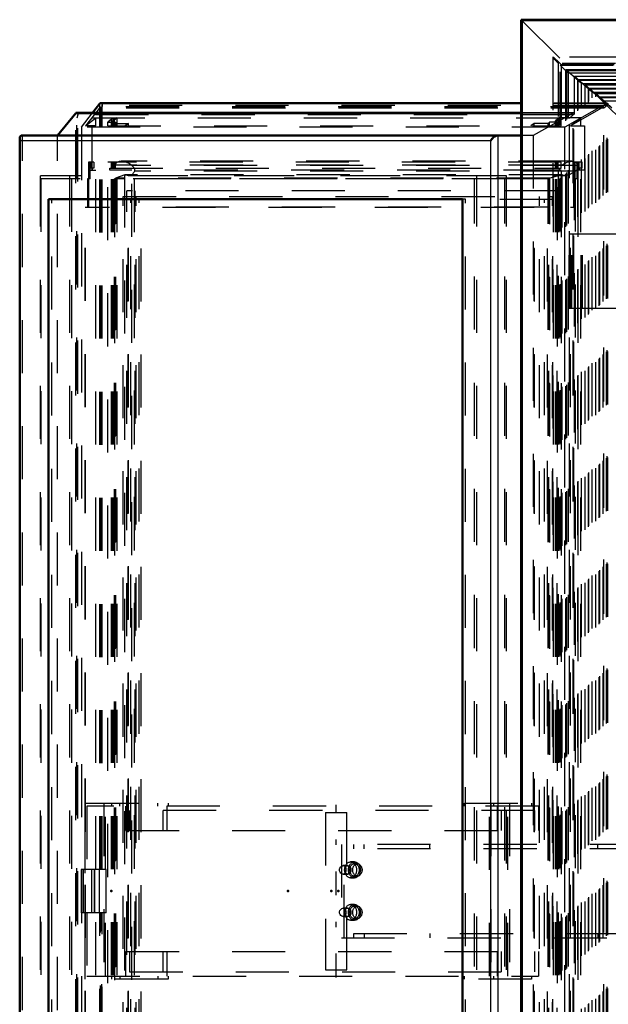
# Model space of a CAD drawing. Header units: millimetres. Extents: x 0 to 428, y 0 to 298.
# Tile 8 of 42: x 107 to 118, y 106 to 124. Entities that reach past the tile are written whole.
import ezdxf

# ---------------------------------------------------------------- set-up
doc = ezdxf.new("R2010")
doc.units = ezdxf.units.MM
doc.linetypes.add('Center', pattern=[1.5, 0.45, -0.5, 0.05, -0.5])
doc.linetypes.add('Dashed', pattern=[2, 1, -1])
for name, color, linetype, lineweight in [('am_0', 7, 'Continuous', 50), ('am_12', 3, 'Continuous', 25), ('am_3', 6, 'Dashed', 25), ('am_6', 2, 'Continuous', 35), ('am_7', 7, 'Center', 25), ('am_9', 7, 'Continuous', 50)]:
    doc.layers.add(name, color=color, linetype=linetype, lineweight=lineweight)

# ---------------------------------------------------------------- blocks, each defined once
blk = doc.blocks.new('2_FGS3001001502511U_0_in_FDFneo100150C2325N1N4N_300Op0__1203')
at = {"layer": 'am_3'}
for p, q in [((108.117, 109.683), (109.679, 109.683)), ((108.117, 106.363), (108.117, 109.683)), ((108.467, 109.683), (108.467, 106.363)), ((108.612, 109.683), (108.612, 109.623)), ((108.768, 109.623), (108.768, 109.683)), ((109.485, 109.623), (109.485, 109.683)), ((109.679, 109.683), (109.679, 109.623)), ((115.263, 109.683), (116.524, 109.683)), ((115.263, 109.623), (115.263, 109.683)), ((115.758, 109.683), (115.758, 106.363)), ((115.807, 109.683), (115.807, 109.623)), ((116.108, 109.683), (116.108, 106.363)), ((116.33, 109.623), (116.33, 109.683)), ((116.524, 109.683), (116.524, 109.623)), ((108.146, 109.623), (108.146, 106.423)), ((116.653, 109.623), (108.146, 109.623)), ((108.496, 106.423), (108.496, 109.623)), ((108.883, 109.163), (108.883, 109.623)), ((108.953, 109.543), (108.953, 109.163)), ((116.583, 109.543), (108.953, 109.543)), ((109.583, 109.163), (109.583, 109.543)), ((109.653, 109.623), (109.653, 109.163)), ((115.729, 106.423), (115.729, 109.623)), ((115.884, 109.163), (115.884, 109.623)), ((115.954, 109.543), (115.954, 109.163)), ((116.078, 106.423), (116.078, 109.623)), ((116.583, 109.163), (116.583, 109.543)), ((116.653, 109.623), (116.653, 109.163)), ((108.883, 109.163), (116.653, 109.163)), ((108.883, 106.883), (116.653, 106.883)), ((108.883, 106.423), (108.883, 106.883)), ((108.953, 106.883), (108.953, 106.503)), ((109.583, 106.503), (109.583, 106.883)), ((109.653, 106.883), (109.653, 106.423)), ((115.884, 106.423), (115.884, 106.883)), ((115.954, 106.883), (115.954, 106.503)), ((116.583, 106.503), (116.583, 106.883)), ((116.653, 106.883), (116.653, 106.423)), ((108.953, 106.503), (116.583, 106.503)), ((109.679, 106.363), (108.117, 106.363)), ((108.146, 106.423), (116.653, 106.423)), ((108.612, 106.423), (108.612, 106.363)), ((108.768, 106.423), (108.768, 106.363)), ((109.485, 106.423), (109.485, 106.363)), ((109.679, 106.423), (109.679, 106.363)), ((115.263, 106.363), (115.263, 106.423)), ((116.524, 106.363), (115.263, 106.363)), ((115.807, 106.423), (115.807, 106.363)), ((116.33, 106.363), (116.33, 106.423)), ((116.524, 106.423), (116.524, 106.363))]:
    blk.add_line(p, q, dxfattribs=at)
at = {"layer": 'am_6'}
for tag, p, flags in [('NB', (121.653, 109.683), 8), ('NN', (121.653, 109.183), 8), ('NT', (121.653, 108.683), 8), ('NBSYN', (121.653, 108.183), 8), ('LINA', (121.653, 107.683), 8), ('CATALOG', (121.653, 107.183), 8), ('IDNR', (121.653, 106.683), 8), ('PN', (121.653, 106.183), 8), ('LODLEVEL', (121.653, 105.683), 8), ('L', (121.653, 105.183), 8), ('W', (121.653, 104.683), 8), ('DP', (121.653, 104.183), 8), ('OP', (121.653, 103.683), 8), ('PPATH', (121.653, 103.183), 8), ('ExcludeFromBOM', (121.653, 102.183), 8), ('PSOL_0', (121.653, 101.683), 9), ('PSOL_1', (121.653, 101.183), 9), ('PSOL_2', (121.653, 100.683), 9)]:
    blk.add_attdef(tag, p, '', height=0.5, dxfattribs=dict(at, flags=flags))
blk = doc.blocks.new('3_Flat_Glass_Skylight_300100150_6_0_in_FDFneo100150C2325N1N4N_300Op0__1203')
at = {"layer": 'am_3'}
for p, q in [((117.28, 121.775), (108.794, 121.775)), ((116.993, 121.608), (108.615, 121.608)), ((108.615, 94.438), (108.615, 121.608)), ((108.675, 94.345), (108.675, 121.701)), ((117.089, 121.701), (108.675, 121.701)), ((108.72, 94.438), (108.72, 121.608)), ((108.996, 121.693), (108.993, 121.695)), ((109.044, 121.695), (108.993, 121.695)), ((108.996, 94.353), (108.996, 121.693)), ((109.045, 121.693), (109.044, 121.695)), ((117.353, 121.693), (109.045, 121.693)), ((109.045, 94.455), (109.045, 121.591)), ((117.353, 121.591), (109.045, 121.591)), ((109.047, 94.441), (109.047, 121.604)), ((116.939, 94.438), (116.939, 121.608)), ((117.044, 94.438), (117.044, 121.608)), ((117.089, 94.345), (117.089, 121.701)), ((117.402, 121.695), (117.35, 121.695)), ((117.35, 121.695), (117.353, 121.693)), ((117.353, 94.455), (117.353, 121.591)), ((117.402, 121.693), (117.402, 121.695)), ((117.402, 94.353), (117.402, 121.693)), ((117.404, 94.366), (117.404, 121.679)), ((108.862, 121.518), (108.689, 121.455)), ((108.689, 94.59), (108.689, 121.455)), ((116.865, 121.455), (108.689, 121.455)), ((108.862, 94.528), (108.862, 121.518)), ((117.098, 121.518), (108.862, 121.518)), ((108.923, 121.509), (117.151, 121.509)), ((117.098, 121.518), (116.865, 121.455)), ((116.865, 94.59), (116.865, 121.455)), ((117.098, 94.528), (117.098, 121.518))]:
    blk.add_line(p, q, dxfattribs=at)
for points in [[(108.794, 121.775), (108.775, 121.774), (108.758, 121.771), (108.742, 121.766), (108.727, 121.76), (108.713, 121.751), (108.701, 121.741), (108.691, 121.73), (108.682, 121.716), (108.675, 121.702), (108.675, 121.701)], [(108.993, 121.695), (108.972, 121.71), (108.951, 121.724), (108.929, 121.737), (108.907, 121.747), (108.885, 121.756), (108.864, 121.764), (108.843, 121.769), (108.822, 121.773), (108.802, 121.775), (108.794, 121.775)], [(117.089, 121.701), (117.11, 121.716), (117.132, 121.729), (117.154, 121.741), (117.176, 121.751), (117.197, 121.759), (117.219, 121.766), (117.24, 121.771), (117.26, 121.774), (117.279, 121.775), (117.28, 121.775)], [(117.28, 121.775), (117.299, 121.774), (117.316, 121.771), (117.333, 121.766), (117.348, 121.76), (117.361, 121.751), (117.373, 121.741), (117.384, 121.73), (117.392, 121.716), (117.399, 121.702), (117.402, 121.695)], [(109.045, 121.591), (109.039, 121.575), (109.031, 121.561), (109.022, 121.549), (109.011, 121.538), (108.998, 121.528), (108.984, 121.521), (108.968, 121.515), (108.951, 121.511), (108.933, 121.509), (108.923, 121.509)], [(108.996, 121.693), (109.002, 121.688), (109.008, 121.682), (109.014, 121.676), (109.019, 121.67), (109.024, 121.664), (109.028, 121.657), (109.033, 121.651), (109.036, 121.644), (109.039, 121.637), (109.042, 121.631), (109.044, 121.624), (109.046, 121.617), (109.047, 121.611), (109.047, 121.605), (109.047, 121.604)], [(109.047, 121.604), (109.047, 121.599), (109.046, 121.593), (109.045, 121.591)], [(117.353, 121.591), (117.332, 121.575), (117.31, 121.561), (117.289, 121.549), (117.267, 121.538), (117.245, 121.528), (117.224, 121.521), (117.202, 121.515), (117.182, 121.511), (117.162, 121.509), (117.151, 121.509)], [(117.404, 121.679), (117.404, 121.673), (117.403, 121.667), (117.401, 121.66), (117.399, 121.654), (117.397, 121.647), (117.394, 121.64), (117.39, 121.634), (117.386, 121.627), (117.382, 121.621), (117.377, 121.614), (117.371, 121.608), (117.366, 121.602), (117.36, 121.597), (117.353, 121.591), (117.353, 121.591)], [(117.402, 121.693), (117.403, 121.688), (117.404, 121.682), (117.404, 121.679)], [(108.923, 121.509), (108.903, 121.51), (108.883, 121.513), (108.862, 121.517), (108.862, 121.518)], [(117.151, 121.509), (117.133, 121.51), (117.115, 121.513), (117.099, 121.517), (117.098, 121.518)]]:
    blk.add_lwpolyline(points, dxfattribs=at)
at = {"layer": 'am_6'}
for tag, p, flags in [('NB', (122.404, 121.775), 8), ('NN', (122.404, 121.275), 8), ('NT', (122.404, 120.775), 8), ('NBSYN', (122.404, 120.275), 8), ('LINA', (122.404, 119.775), 8), ('CATALOG', (122.404, 119.275), 8), ('IDNR', (122.404, 118.775), 8), ('PN', (122.404, 118.275), 8), ('LODLEVEL', (122.404, 117.775), 8), ('L', (122.404, 117.275), 8), ('W', (122.404, 116.775), 8), ('PPATH', (122.404, 116.275), 8), ('ExcludeFromBOM', (122.404, 115.275), 8), ('PSOL_0', (122.404, 114.775), 9), ('PSOL_1', (122.404, 114.275), 9), ('PSOL_2', (122.404, 113.775), 9)]:
    blk.add_attdef(tag, p, '', height=0.5, dxfattribs=dict(at, flags=flags))
blk = doc.blocks.new('4_Flat_Glass_Skylight_300100150_12_0_in_FDFneo100150C2325N1N4N_300Op0__1203')
at = {"layer": 'am_3'}
for p, q in [((108.897, 94.825), (108.897, 121.221)), ((117.005, 121.221), (108.897, 121.221)), ((109.055, 94.825), (109.055, 121.221)), ((116.846, 94.825), (116.846, 121.221)), ((117.005, 94.825), (117.005, 121.221)), ((108.977, 94.989), (108.977, 121.057)), ((116.925, 121.057), (108.977, 121.057)), ((109.135, 94.989), (109.135, 121.057)), ((116.766, 94.989), (116.766, 121.057)), ((116.925, 94.989), (116.925, 121.057))]:
    blk.add_line(p, q, dxfattribs=at)
at = {"layer": 'am_6'}
for tag, p, flags in [('NB', (122.005, 121.221), 8), ('NN', (122.005, 120.721), 8), ('NT', (122.005, 120.221), 8), ('NBSYN', (122.005, 119.721), 8), ('LINA', (122.005, 119.221), 8), ('CATALOG', (122.005, 118.721), 8), ('IDNR', (122.005, 118.221), 8), ('PN', (122.005, 117.721), 8), ('LODLEVEL', (122.005, 117.221), 8), ('L', (122.005, 116.721), 8), ('W', (122.005, 116.221), 8), ('PPATH', (122.005, 115.721), 8), ('ExcludeFromBOM', (122.005, 114.721), 8), ('PSOL_0', (122.005, 114.221), 9), ('PSOL_1', (122.005, 113.721), 9), ('PSOL_2', (122.005, 113.221), 9)]:
    blk.add_attdef(tag, p, '', height=0.5, dxfattribs=dict(at, flags=flags))
blk = doc.blocks.new('5_Flat_Glass_Skylight_300100150_5_0_in_FDFneo100150C2325N1N4N_300Op0__1203')
at = {"layer": 'am_3'}
for p, q in [((108.829, 94.933), (108.829, 121.113)), ((108.829, 121.113), (116.918, 121.113)), ((109.074, 94.933), (109.074, 121.113)), ((116.673, 94.933), (116.673, 121.113)), ((116.918, 94.933), (116.918, 121.113)), ((108.926, 95.133), (108.926, 120.913)), ((116.821, 120.913), (108.926, 120.913)), ((109.171, 95.133), (109.171, 120.913)), ((116.576, 95.133), (116.576, 120.913)), ((116.821, 95.133), (116.821, 120.913))]:
    blk.add_line(p, q, dxfattribs=at)
at = {"layer": 'am_6'}
for tag, p, flags in [('NB', (121.918, 121.113), 8), ('NN', (121.918, 120.613), 8), ('NT', (121.918, 120.113), 8), ('NBSYN', (121.918, 119.613), 8), ('LINA', (121.918, 119.113), 8), ('CATALOG', (121.918, 118.613), 8), ('IDNR', (121.918, 118.113), 8), ('PN', (121.918, 117.613), 8), ('LODLEVEL', (121.918, 117.113), 8), ('L', (121.918, 116.613), 8), ('W', (121.918, 116.113), 8), ('PPATH', (121.918, 115.613), 8), ('ExcludeFromBOM', (121.918, 114.613), 8), ('PSOL_0', (121.918, 114.113), 9), ('PSOL_1', (121.918, 113.613), 9), ('PSOL_2', (121.918, 113.113), 9)]:
    blk.add_attdef(tag, p, '', height=0.5, dxfattribs=dict(at, flags=flags))
blk = doc.blocks.new('6_FGS3001001502O4U_0_in_FDFneo100150C2325N1N4N_300Op0__1203')
at = {"layer": 'am_3'}
for p, q in [((116.019, 121.443), (107.282, 121.443)), ((107.282, 121.443), (107.282, 94.603)), ((107.855, 121.443), (107.855, 94.603)), ((115.446, 94.603), (115.446, 121.443)), ((116.019, 94.603), (116.019, 121.443))]:
    blk.add_line(p, q, dxfattribs=at)
at = {"layer": 'am_6'}
for tag, p, flags in [('NB', (121.019, 121.443), 8), ('NN', (121.019, 120.943), 8), ('NT', (121.019, 120.443), 8), ('NBSYN', (121.019, 119.943), 8), ('LINA', (121.019, 119.443), 8), ('CATALOG', (121.019, 118.943), 8), ('IDNR', (121.019, 118.443), 8), ('PN', (121.019, 117.943), 8), ('LODLEVEL', (121.019, 117.443), 8), ('L', (121.019, 116.943), 8), ('W', (121.019, 116.443), 8), ('TG', (121.019, 115.943), 8), ('TG1', (121.019, 115.443), 8), ('OC', (121.019, 114.943), 8), ('PPATH', (121.019, 114.443), 8), ('ExcludeFromBOM', (121.019, 113.443), 8), ('PSOL_0', (121.019, 112.943), 9), ('PSOL_1', (121.019, 112.443), 9), ('PSOL_2', (121.019, 111.943), 9), ('PSOL_3', (121.019, 111.443), 9)]:
    blk.add_attdef(tag, p, '', height=0.5, dxfattribs=dict(at, flags=flags))
blk = doc.blocks.new('7_FGS30010015025O3U_0_in_FDFneo100150C2325N1N4N_300Op0__1203')
at = {"layer": 'am_0'}
for p, q in [((108.251, 122.685), (108.391, 122.863)), ((116.328, 122.868), (108.401, 122.868)), ((107.596, 122.263), (107.938, 122.684)), ((116.328, 122.684), (107.938, 122.684)), ((116.328, 122.685), (107.942, 122.685)), ((116.328, 122.263), (106.933, 122.263)), ((106.881, 122.211), (106.881, 93.834)), ((107.427, 94.983), (107.427, 121.063)), ((115.223, 121.063), (107.427, 121.063)), ((115.223, 94.983), (115.223, 121.063))]:
    blk.add_line(p, q, dxfattribs=at)
for points in [[(108.391, 122.863), (108.392, 122.865), (108.393, 122.866), (108.395, 122.866), (108.396, 122.867), (108.398, 122.868), (108.399, 122.868), (108.401, 122.868)], [(106.933, 122.263), (106.926, 122.262), (106.919, 122.261), (106.912, 122.259), (106.906, 122.257), (106.901, 122.253), (106.896, 122.249), (106.892, 122.245), (106.888, 122.239), (106.885, 122.234), (106.883, 122.227), (106.882, 122.22), (106.881, 122.213), (106.881, 122.211)], [(115.756, 122.163), (115.761, 122.172), (115.766, 122.18), (115.772, 122.189), (115.778, 122.197), (115.785, 122.205), (115.792, 122.213), (115.8, 122.22), (115.808, 122.227), (115.816, 122.234), (115.825, 122.239), (115.833, 122.245), (115.842, 122.249), (115.851, 122.253), (115.859, 122.257), (115.868, 122.259), (115.876, 122.261), (115.884, 122.262), (115.892, 122.263)], [(106.881, 122.211), (106.882, 122.204), (106.883, 122.195), (106.885, 122.187), (106.887, 122.178), (106.891, 122.17), (106.894, 122.163)]]:
    blk.add_lwpolyline(points, dxfattribs=at)
at = {"layer": 'am_12'}
for p, q in [((116.328, 122.863), (108.391, 122.863)), ((115.892, 93.783), (115.892, 122.263)), ((106.894, 93.883), (106.894, 122.163)), ((115.756, 122.163), (106.894, 122.163)), ((115.756, 93.883), (115.756, 122.163))]:
    blk.add_line(p, q, dxfattribs=at)
at = {"layer": 'am_3'}
for p, q in [((108.391, 108.433), (108.391, 122.863)), ((108.438, 122.828), (108.429, 122.777)), ((108.438, 108.433), (108.438, 122.831)), ((108.438, 108.433), (108.438, 122.828)), ((117.945, 122.828), (108.438, 122.828)), ((117.947, 122.868), (116.328, 122.868)), ((117.933, 122.863), (116.328, 122.863)), ((117.933, 122.863), (117.153, 122.418)), ((117.945, 122.828), (117.886, 122.777)), ((117.933, 93.182), (117.933, 122.863)), ((117.945, 93.218), (117.945, 122.828)), ((117.96, 93.191), (117.96, 122.855)), ((107.938, 93.362), (107.938, 122.684)), ((107.975, 122.648), (107.96, 122.59)), ((107.975, 93.394), (107.975, 122.652)), ((107.975, 93.397), (107.975, 122.648)), ((117.308, 122.648), (107.975, 122.648)), ((108.043, 122.418), (108.251, 122.685)), ((108.403, 122.8), (108.124, 122.443)), ((108.403, 108.433), (108.403, 122.8)), ((117.883, 122.8), (108.403, 122.8)), ((108.429, 122.777), (108.403, 122.8)), ((108.429, 108.433), (108.429, 122.777)), ((117.886, 122.777), (108.429, 122.777)), ((117.311, 122.685), (116.328, 122.685)), ((117.306, 122.684), (116.328, 122.684)), ((117.306, 122.684), (116.556, 122.263)), ((117.308, 122.648), (117.236, 122.59)), ((117.883, 122.8), (117.257, 122.443)), ((117.306, 93.362), (117.306, 122.684)), ((117.308, 93.397), (117.308, 122.648)), ((117.322, 93.372), (117.322, 122.673)), ((117.883, 93.246), (117.883, 122.8)), ((117.886, 122.777), (117.883, 122.8)), ((117.886, 93.269), (117.886, 122.777)), ((107.96, 93.456), (107.96, 122.59)), ((117.236, 122.59), (107.96, 122.59)), ((108.124, 122.443), (108.315, 122.594)), ((108.315, 122.443), (108.315, 122.594)), ((108.315, 122.594), (108.72, 122.594)), ((108.612, 122.566), (108.542, 122.511)), ((108.542, 122.443), (108.542, 122.511)), ((108.542, 122.511), (108.693, 122.511)), ((108.666, 122.566), (108.612, 122.566)), ((108.612, 122.443), (108.612, 122.566)), ((108.631, 122.539), (108.666, 122.566)), ((108.65, 122.539), (108.631, 122.539)), ((108.631, 122.443), (108.631, 122.539)), ((108.72, 122.594), (108.65, 122.539)), ((108.65, 122.443), (108.65, 122.539)), ((108.666, 122.443), (108.666, 122.566)), ((108.693, 122.511), (108.667, 122.49)), ((108.667, 122.443), (108.667, 122.49)), ((108.667, 122.49), (108.93, 122.49)), ((108.693, 122.443), (108.693, 122.511)), ((108.72, 122.443), (108.72, 122.594)), ((108.93, 122.49), (108.87, 122.443)), ((108.93, 122.443), (108.93, 122.49)), ((116.571, 122.49), (116.511, 122.443)), ((116.571, 122.443), (116.571, 122.49)), ((116.835, 122.49), (116.571, 122.49)), ((116.861, 122.511), (116.835, 122.49)), ((116.835, 122.443), (116.835, 122.49)), ((116.861, 122.443), (116.861, 122.511)), ((117.012, 122.511), (116.861, 122.511)), ((117.044, 122.594), (116.974, 122.539)), ((116.974, 122.539), (116.993, 122.539)), ((116.974, 122.443), (116.974, 122.539)), ((116.993, 122.539), (117.028, 122.566)), ((116.993, 122.443), (116.993, 122.539)), ((117.082, 122.566), (117.012, 122.511)), ((117.012, 122.443), (117.012, 122.511)), ((117.028, 122.566), (117.082, 122.566)), ((117.028, 122.443), (117.028, 122.566)), ((117.044, 122.443), (117.044, 122.594)), ((117.449, 122.594), (117.044, 122.594)), ((117.082, 122.443), (117.082, 122.566)), ((117.236, 93.456), (117.236, 122.59)), ((117.257, 122.443), (117.449, 122.594)), ((117.449, 122.443), (117.449, 122.594)), ((106.933, 93.783), (106.933, 122.263)), ((107.596, 93.783), (107.596, 122.263)), ((108.043, 122.418), (108.043, 93.627)), ((117.153, 122.418), (108.043, 122.418)), ((108.315, 122.443), (108.124, 122.443)), ((108.242, 122.443), (108.242, 121.608)), ((108.542, 122.443), (117.082, 122.443)), ((116.556, 122.263), (116.328, 122.263)), ((116.556, 122.263), (116.556, 93.783)), ((117.153, 93.627), (117.153, 122.418)), ((117.257, 122.443), (117.522, 122.443)), ((117.522, 122.443), (117.522, 121.608)), ((108.28, 121.758), (108.177, 121.758)), ((108.177, 121.758), (108.177, 121.447)), ((108.21, 121.447), (108.21, 121.758)), ((108.22, 121.648), (108.22, 121.758)), ((108.28, 121.758), (108.28, 121.648)), ((108.542, 94.288), (108.542, 121.758)), ((117.082, 121.758), (108.542, 121.758)), ((108.612, 121.648), (108.612, 121.758)), ((108.631, 121.648), (108.631, 121.758)), ((108.65, 121.648), (108.65, 121.758)), ((108.666, 121.758), (108.666, 121.648)), ((108.685, 121.648), (108.685, 121.758)), ((116.974, 121.648), (116.974, 121.758)), ((116.993, 121.648), (116.993, 121.758)), ((117.009, 121.648), (117.009, 121.758)), ((117.012, 94.288), (117.012, 121.758)), ((117.028, 121.648), (117.028, 121.758)), ((117.082, 121.648), (117.082, 121.758)), ((117.344, 121.447), (117.344, 121.758)), ((117.474, 121.758), (117.344, 121.758)), ((117.377, 121.758), (117.377, 121.447)), ((117.414, 121.758), (117.414, 121.648)), ((117.474, 121.648), (117.474, 121.758)), ((108.28, 121.648), (108.199, 121.648)), ((108.199, 121.608), (108.199, 121.648)), ((108.199, 121.608), (108.315, 121.608)), ((108.245, 121.648), (108.245, 121.608)), ((108.315, 94.438), (108.315, 121.608)), ((108.577, 121.608), (108.577, 121.648)), ((108.577, 121.648), (117.082, 121.648)), ((108.615, 121.608), (108.577, 121.608)), ((108.612, 94.438), (108.612, 121.608)), ((108.631, 94.438), (108.631, 121.608)), ((108.65, 94.438), (108.65, 121.608)), ((108.666, 94.438), (108.666, 121.608)), ((108.72, 94.438), (108.72, 121.608)), ((116.974, 94.438), (116.974, 121.608)), ((117.082, 121.608), (116.974, 121.608)), ((116.993, 94.438), (116.993, 121.608)), ((117.028, 94.438), (117.028, 121.608)), ((117.044, 94.438), (117.044, 121.608)), ((117.047, 121.608), (117.047, 121.648)), ((117.082, 94.438), (117.082, 121.608)), ((117.474, 121.648), (117.379, 121.648)), ((117.379, 121.648), (117.379, 121.608)), ((117.522, 121.608), (117.379, 121.608)), ((117.425, 121.608), (117.425, 121.648)), ((117.449, 94.438), (117.449, 121.608)), ((107.273, 94.543), (107.273, 121.503)), ((116.049, 121.503), (107.273, 121.503)), ((107.826, 94.543), (107.826, 121.503)), ((108.21, 121.447), (108.161, 121.447)), ((108.161, 121.447), (108.161, 120.903)), ((108.184, 120.903), (108.184, 121.447)), ((108.667, 94.599), (108.667, 121.447)), ((116.861, 121.447), (108.667, 121.447)), ((108.693, 94.599), (108.693, 121.447)), ((115.495, 94.543), (115.495, 121.503)), ((116.049, 94.543), (116.049, 121.503)), ((116.835, 94.599), (116.835, 121.447)), ((116.861, 94.599), (116.861, 121.447)), ((117.318, 120.903), (117.318, 121.447)), ((117.377, 121.447), (117.318, 121.447)), ((117.341, 121.447), (117.341, 120.903)), ((107.486, 94.983), (107.486, 121.063)), ((115.282, 121.063), (115.223, 121.063)), ((115.282, 94.983), (115.282, 121.063)), ((108.117, 95.143), (108.117, 120.903)), ((116.571, 120.903), (108.117, 120.903)), ((108.124, 95.143), (108.124, 120.903)), ((108.93, 95.143), (108.93, 120.903)), ((115.758, 95.143), (115.758, 120.903)), ((116.571, 95.143), (116.571, 120.903)), ((117.257, 95.143), (117.257, 120.903)), ((117.341, 120.903), (117.257, 120.903)), ((117.23, 119.003), (117.23, 120.403)), ((118.139, 120.403), (117.23, 120.403)), ((117.242, 119.003), (117.242, 120.403)), ((117.269, 119.003), (117.269, 120.403)), ((117.281, 119.003), (117.281, 120.403)), ((117.457, 119.003), (117.457, 120.403)), ((117.482, 119.003), (117.482, 120.403)), ((118.139, 119.003), (117.23, 119.003)), ((108.511, 108.433), (108.037, 108.433)), ((108.037, 108.433), (108.037, 107.613)), ((108.085, 107.613), (108.085, 108.433)), ((108.243, 107.613), (108.243, 108.433)), ((108.292, 107.613), (108.292, 108.433)), ((108.298, 107.613), (108.298, 108.433)), ((108.38, 108.433), (108.38, 107.613)), ((108.511, 107.613), (108.511, 108.433)), ((108.511, 107.613), (108.037, 107.613)), ((108.391, 93.182), (108.391, 107.613)), ((108.403, 93.246), (108.403, 107.613)), ((108.429, 93.269), (108.429, 107.613)), ((108.438, 93.215), (108.438, 107.613)), ((108.438, 93.218), (108.438, 107.613))]:
    blk.add_line(p, q, dxfattribs=at)
for points in [[(108.401, 122.868), (108.403, 122.868), (108.405, 122.868), (108.407, 122.867), (108.409, 122.866), (108.412, 122.866), (108.414, 122.865), (108.416, 122.863), (108.418, 122.862), (108.42, 122.861), (108.422, 122.859), (108.424, 122.857), (108.426, 122.855), (108.428, 122.853), (108.43, 122.851), (108.431, 122.849), (108.433, 122.847), (108.434, 122.845), (108.435, 122.843), (108.436, 122.841), (108.437, 122.839), (108.438, 122.836), (108.438, 122.834), (108.438, 122.832), (108.438, 122.83), (108.438, 122.829), (108.438, 122.828)], [(117.933, 122.863), (117.935, 122.865), (117.937, 122.866), (117.939, 122.866), (117.941, 122.867), (117.943, 122.868), (117.945, 122.868), (117.947, 122.868)], [(117.96, 122.855), (117.96, 122.853), (117.96, 122.851), (117.959, 122.849), (117.958, 122.847), (117.958, 122.845), (117.957, 122.842), (117.955, 122.84), (117.954, 122.838), (117.953, 122.836), (117.951, 122.834), (117.949, 122.832), (117.947, 122.83), (117.946, 122.828), (117.945, 122.828)], [(117.947, 122.868), (117.949, 122.868), (117.951, 122.868), (117.952, 122.867), (117.954, 122.866), (117.955, 122.866), (117.956, 122.865), (117.957, 122.863), (117.958, 122.862), (117.959, 122.861), (117.96, 122.859), (117.96, 122.857), (117.96, 122.855), (117.96, 122.855)], [(107.938, 122.684), (107.94, 122.684), (107.942, 122.685), (107.943, 122.685), (107.945, 122.684), (107.947, 122.684), (107.949, 122.684), (107.951, 122.683), (107.952, 122.682), (107.954, 122.681), (107.956, 122.68), (107.958, 122.679), (107.96, 122.678), (107.962, 122.676), (107.964, 122.674), (107.965, 122.673), (107.967, 122.671), (107.968, 122.669), (107.969, 122.667), (107.971, 122.666), (107.972, 122.664), (107.973, 122.662), (107.974, 122.66), (107.974, 122.658), (107.975, 122.656), (107.975, 122.654), (107.975, 122.653), (107.975, 122.651), (107.975, 122.649), (107.975, 122.648)], [(117.306, 122.684), (117.308, 122.684), (117.31, 122.685), (117.311, 122.685), (117.313, 122.684), (117.314, 122.684), (117.316, 122.684), (117.317, 122.683), (117.318, 122.682), (117.319, 122.681), (117.32, 122.68), (117.321, 122.679), (117.321, 122.678), (117.322, 122.676), (117.322, 122.674), (117.322, 122.673)], [(117.322, 122.673), (117.322, 122.672), (117.322, 122.67), (117.321, 122.668), (117.321, 122.666), (117.32, 122.664), (117.319, 122.662), (117.318, 122.66), (117.317, 122.658), (117.316, 122.657), (117.314, 122.655), (117.313, 122.653), (117.311, 122.651), (117.309, 122.65), (117.308, 122.648)]]:
    blk.add_lwpolyline(points, dxfattribs=at)
at = {"layer": 'am_6'}
for tag, p, flags in [('NB', (123.139, 122.868), 8), ('NN', (123.139, 122.368), 8), ('NT', (123.139, 121.868), 8), ('NBSYN', (123.139, 121.368), 8), ('LINA', (123.139, 120.868), 8), ('CATALOG', (123.139, 120.368), 8), ('IDNR', (123.139, 119.868), 8), ('PN', (123.139, 119.368), 8), ('LODLEVEL', (123.139, 118.868), 8), ('L', (123.139, 118.368), 8), ('W', (123.139, 117.868), 8), ('DP', (123.139, 117.368), 8), ('OP', (123.139, 116.868), 8), ('OC', (123.139, 116.368), 8), ('ExcludeFromBOM', (123.139, 115.368), 8), ('PSOL_0', (123.139, 114.868), 9), ('PSOL_1', (123.139, 114.368), 9), ('PSOL_2', (123.139, 113.868), 9)]:
    blk.add_attdef(tag, p, '', height=0.5, dxfattribs=dict(at, flags=flags))
blk = doc.blocks.new('8_Flat_Glass_Skylight_3001001502_2_0_in_FDFneo100150C2325N1N4N_300Op0__1203')
at = {"layer": 'am_3'}
for p, q in [((116.924, 123.737), (116.924, 92.309)), ((138.237, 123.738), (116.925, 123.738)), ((117.028, 123.619), (117.028, 92.427)), ((138.103, 123.619), (117.028, 123.619)), ((117.06, 92.46), (117.06, 123.586)), ((117.06, 123.586), (138.07, 123.586)), ((117.081, 123.597), (117.081, 92.449)), ((117.081, 123.597), (138.113, 123.597)), ((117.171, 92.539), (117.171, 123.506)), ((117.171, 123.506), (117.403, 123.301)), ((117.171, 123.506), (138.023, 123.506)), ((117.189, 92.562), (117.189, 123.483)), ((117.189, 123.483), (117.465, 123.239)), ((117.189, 123.483), (137.996, 123.483)), ((117.221, 123.44), (137.942, 123.44)), ((117.222, 92.605), (117.222, 123.441)), ((117.33, 123.38), (117.605, 123.137)), ((117.33, 92.665), (117.33, 123.38)), ((117.33, 123.38), (137.932, 123.38)), ((117.403, 123.301), (117.33, 123.38)), ((117.393, 92.727), (117.393, 123.319)), ((117.465, 123.239), (117.393, 123.319)), ((117.393, 123.319), (137.872, 123.319)), ((117.393, 123.319), (117.667, 123.076)), ((117.403, 92.745), (117.403, 123.301)), ((117.403, 123.301), (137.847, 123.301)), ((117.465, 92.806), (117.465, 123.239)), ((117.465, 123.239), (137.786, 123.239)), ((117.533, 123.217), (117.807, 122.974)), ((117.533, 92.829), (117.533, 123.217)), ((117.533, 123.217), (137.809, 123.217)), ((117.605, 123.137), (117.533, 123.217)), ((117.595, 92.89), (117.595, 123.155)), ((117.667, 123.076), (117.595, 123.155)), ((117.595, 123.155), (137.749, 123.155)), ((117.595, 123.155), (117.87, 122.912)), ((117.605, 92.908), (117.605, 123.137)), ((117.605, 123.137), (137.724, 123.137)), ((117.667, 92.97), (117.667, 123.076)), ((117.667, 123.076), (137.663, 123.076)), ((117.735, 123.053), (118.011, 122.809)), ((117.735, 92.992), (117.735, 123.053)), ((117.735, 123.053), (137.686, 123.053)), ((117.807, 122.974), (117.735, 123.053)), ((117.797, 93.054), (117.797, 122.992)), ((117.87, 122.912), (117.797, 122.992)), ((117.797, 122.992), (137.626, 122.992)), ((117.797, 122.992), (118.037, 122.78)), ((117.807, 93.072), (117.807, 122.974)), ((117.807, 122.974), (137.601, 122.974)), ((117.87, 93.133), (117.87, 122.912)), ((117.87, 122.912), (137.54, 122.912))]:
    blk.add_line(p, q, dxfattribs=at)
for points in [[(116.925, 123.738), (116.924, 123.737), (116.924, 123.737)], [(116.924, 123.737), (116.925, 123.735), (116.926, 123.732), (116.929, 123.728), (116.933, 123.722), (116.938, 123.716), (116.944, 123.709), (116.951, 123.7), (116.959, 123.691), (116.968, 123.681), (116.978, 123.671), (116.989, 123.659), (117, 123.648), (117.012, 123.635), (117.024, 123.623), (117.028, 123.619)], [(117.081, 123.597), (117.068, 123.61), (117.054, 123.623), (117.041, 123.636), (117.029, 123.648), (117.016, 123.66), (117.004, 123.671), (116.993, 123.682), (116.982, 123.692), (116.972, 123.701), (116.963, 123.709), (116.954, 123.716), (116.947, 123.723), (116.94, 123.728), (116.935, 123.732), (116.93, 123.735), (116.927, 123.737), (116.925, 123.738), (116.925, 123.738)], [(117.06, 123.586), (117.074, 123.572), (117.087, 123.559), (117.1, 123.547), (117.113, 123.534), (117.125, 123.522), (117.138, 123.511), (117.149, 123.5), (117.16, 123.49), (117.171, 123.48), (117.18, 123.472), (117.189, 123.464), (117.197, 123.457), (117.203, 123.452), (117.209, 123.447), (117.214, 123.444), (117.218, 123.441), (117.22, 123.44), (117.221, 123.44)], [(117.222, 123.441), (117.221, 123.443), (117.22, 123.446), (117.217, 123.45), (117.213, 123.455), (117.208, 123.462), (117.202, 123.469), (117.195, 123.477), (117.189, 123.483)], [(117.221, 123.44), (117.222, 123.441), (117.222, 123.441)]]:
    blk.add_lwpolyline(points, dxfattribs=at)
at = {"layer": 'am_6'}
for tag, p, flags in [('NB', (143.238, 123.738), 8), ('NN', (143.238, 123.238), 8), ('NT', (143.238, 122.738), 8), ('NBSYN', (143.238, 122.238), 8), ('LINA', (143.238, 121.738), 8), ('CATALOG', (143.238, 121.238), 8), ('IDNR', (143.238, 120.738), 8), ('PN', (143.238, 120.238), 8), ('LODLEVEL', (143.238, 119.738), 8), ('L', (143.238, 119.238), 8), ('W', (143.238, 118.738), 8), ('DP', (143.238, 118.238), 8), ('ExcludeFromBOM', (143.238, 117.238), 8), ('PSOL_0', (143.238, 116.738), 9), ('PSOL_1', (143.238, 116.238), 9)]:
    blk.add_attdef(tag, p, '', height=0.5, dxfattribs=dict(at, flags=flags))
blk = doc.blocks.new('10_FGS30010015025O310U_0_in_FDFneo100150C2325N1N4N_300Op0__1203')
at = {"layer": 'am_0'}
for p, q in [((119.937, 109.203), (119.937, 109.663)), ((135.474, 109.663), (119.937, 109.663)), ((127.299, 109.663), (127.299, 109.203)), ((127.539, 109.203), (127.539, 109.663)), ((135.38, 109.663), (135.38, 109.203)), ((135.474, 109.203), (135.474, 109.663)), ((119.748, 109.203), (135.474, 109.203)), ((132.23, 109.203), (132.006, 109.086)), ((132.021, 109.054), (132.23, 109.163)), ((132.23, 109.163), (133.137, 109.163)), ((133.137, 109.163), (133.137, 109.203)), ((119.748, 109.086), (132.006, 109.086)), ((132.006, 109.086), (132.006, 106.959)), ((132.021, 106.992), (132.021, 109.054)), ((132.631, 108.493), (132.021, 108.493)), ((132.631, 107.553), (132.631, 108.493)), ((132.631, 107.553), (132.021, 107.553)), ((119.748, 106.959), (132.006, 106.959)), ((132.006, 106.959), (132.23, 106.843)), ((132.23, 106.883), (132.021, 106.992)), ((133.137, 106.883), (132.23, 106.883)), ((133.137, 106.383), (133.137, 106.883)), ((119.748, 106.843), (133.123, 106.843)), ((119.937, 106.843), (119.937, 106.383)), ((127.299, 106.843), (127.299, 106.383)), ((127.539, 106.383), (127.539, 106.843)), ((133.123, 106.843), (133.123, 106.383)), ((133.137, 106.843), (135.474, 106.843)), ((135.385, 106.843), (135.385, 106.383)), ((135.474, 106.843), (135.474, 106.383)), ((135.474, 106.383), (119.937, 106.383))]:
    blk.add_line(p, q, dxfattribs=at)
at = {"layer": 'am_3'}
for p, q in [((120.03, 109.203), (120.03, 109.663)), ((112.643, 109.503), (113.043, 109.503)), ((112.643, 109.503), (112.643, 106.543)), ((113.043, 106.543), (113.043, 109.503)), ((119.617, 109.086), (119.681, 109.203)), ((119.681, 109.163), (119.622, 109.054)), ((119.681, 109.203), (119.748, 109.203)), ((119.681, 109.163), (132.23, 109.163)), ((119.941, 109.203), (119.941, 109.163)), ((127.299, 109.163), (127.299, 108.613)), ((127.539, 108.613), (127.539, 109.163)), ((112.943, 108.903), (112.943, 107.143)), ((122.62, 108.903), (112.943, 108.903)), ((112.996, 107.143), (112.996, 108.903)), ((113.175, 108.823), (113.175, 108.903)), ((113.369, 108.823), (113.369, 108.903)), ((114.61, 108.823), (114.61, 108.903)), ((117.77, 108.823), (117.77, 108.903)), ((119.562, 107.083), (119.562, 108.963)), ((119.562, 108.963), (121.229, 108.963)), ((119.617, 106.959), (119.617, 109.086)), ((119.617, 109.086), (119.748, 109.086)), ((119.622, 109.054), (119.622, 106.992)), ((119.622, 109.054), (132.021, 109.054)), ((119.632, 108.903), (119.632, 108.873)), ((120.096, 107.083), (120.096, 108.963)), ((120.165, 108.903), (120.165, 107.143)), ((120.696, 108.963), (120.696, 108.903)), ((120.745, 108.903), (120.745, 108.823)), ((120.766, 108.823), (120.766, 108.903)), ((121.016, 108.903), (121.016, 107.143)), ((121.082, 108.823), (121.082, 108.903)), ((121.144, 108.823), (121.144, 108.903)), ((121.229, 108.963), (121.229, 108.903)), ((121.64, 108.823), (121.64, 108.903)), ((122.62, 108.823), (122.62, 108.903)), ((122.62, 108.823), (113.175, 108.823)), ((120.006, 108.873), (119.632, 108.873)), ((119.638, 107.173), (119.638, 108.873)), ((120, 107.173), (120, 108.873)), ((120.006, 107.173), (120.006, 108.873)), ((121.069, 107.223), (121.069, 108.823)), ((121.451, 108.823), (121.451, 107.223)), ((122.131, 108.17), (122.131, 108.823)), ((113.188, 108.573), (113.115, 108.573)), ((113.242, 108.541), (113.188, 108.541)), ((131.883, 108.613), (127.119, 108.613)), ((127.119, 108.613), (127.119, 108.453)), ((127.362, 108.453), (127.362, 108.613)), ((127.475, 108.453), (127.475, 108.613)), ((128.421, 108.453), (128.421, 108.613)), ((128.765, 108.453), (128.765, 108.613)), ((129.157, 108.453), (129.157, 108.613)), ((129.745, 108.453), (129.745, 108.613)), ((131.215, 108.493), (131.215, 108.613)), ((131.285, 108.493), (131.285, 108.613)), ((131.747, 108.453), (131.747, 108.613)), ((131.871, 108.453), (131.871, 108.613)), ((131.883, 108.453), (131.883, 108.613)), ((113.062, 108.503), (112.976, 108.503)), ((127.106, 108.493), (128.763, 108.493)), ((127.106, 107.553), (127.106, 108.493)), ((131.883, 108.453), (127.119, 108.453)), ((127.299, 108.453), (127.299, 107.593)), ((127.539, 107.593), (127.539, 108.453)), ((127.607, 107.553), (127.607, 108.493)), ((128.6, 108.453), (128.6, 108.493)), ((128.763, 108.493), (128.763, 108.453)), ((129.22, 108.453), (129.22, 108.493)), ((129.22, 108.493), (132.021, 108.493)), ((129.565, 108.493), (129.565, 108.453)), ((130.374, 107.553), (130.374, 108.493)), ((130.688, 108.453), (130.688, 108.493)), ((131.238, 107.593), (131.238, 108.453)), ((131.266, 107.553), (131.266, 108.493)), ((131.68, 108.493), (131.68, 108.453)), ((112.976, 108.343), (113.062, 108.343)), ((113.115, 108.273), (113.188, 108.273)), ((113.188, 108.305), (113.242, 108.305)), ((127.372, 108.242), (122.09, 108.242)), ((122.091, 107.803), (127.372, 107.803)), ((122.131, 107.223), (122.131, 107.876)), ((113.062, 107.703), (112.976, 107.703)), ((113.188, 107.773), (113.115, 107.773)), ((113.242, 107.741), (113.188, 107.741)), ((112.976, 107.543), (113.062, 107.543)), ((113.115, 107.473), (113.188, 107.473)), ((113.188, 107.505), (113.242, 107.505)), ((128.763, 107.553), (127.106, 107.553)), ((131.883, 107.593), (127.119, 107.593)), ((127.119, 107.593), (127.119, 107.433)), ((131.883, 107.433), (127.119, 107.433)), ((127.299, 107.433), (127.299, 106.883)), ((127.362, 107.593), (127.362, 107.433)), ((127.475, 107.593), (127.475, 107.433)), ((127.539, 106.883), (127.539, 107.433)), ((128.421, 107.593), (128.421, 107.433)), ((128.6, 107.593), (128.6, 107.553)), ((128.763, 107.553), (128.763, 107.593)), ((128.765, 107.593), (128.765, 107.433)), ((129.157, 107.593), (129.157, 107.433)), ((129.22, 107.593), (129.22, 107.553)), ((132.021, 107.553), (129.22, 107.553)), ((129.565, 107.553), (129.565, 107.593)), ((129.745, 107.593), (129.745, 107.433)), ((130.688, 107.593), (130.688, 107.553)), ((131.215, 107.553), (131.215, 107.433)), ((131.285, 107.553), (131.285, 107.433)), ((131.68, 107.553), (131.68, 107.593)), ((131.747, 107.593), (131.747, 107.433)), ((131.871, 107.593), (131.871, 107.433)), ((131.883, 107.433), (131.883, 107.593)), ((112.943, 107.143), (122.62, 107.143)), ((113.175, 107.143), (113.175, 107.223)), ((113.175, 107.223), (122.62, 107.223)), ((113.369, 107.223), (113.369, 107.143)), ((114.61, 107.223), (114.61, 107.143)), ((117.77, 107.223), (117.77, 107.143)), ((119.562, 107.083), (121.229, 107.083)), ((119.632, 107.173), (119.632, 107.143)), ((120.006, 107.173), (119.632, 107.173)), ((120.696, 107.143), (120.696, 107.083)), ((120.745, 107.223), (120.745, 107.143)), ((120.766, 107.223), (120.766, 107.143)), ((121.082, 107.223), (121.082, 107.143)), ((121.144, 107.223), (121.144, 107.143)), ((121.229, 107.143), (121.229, 107.083)), ((121.64, 107.223), (121.64, 107.143)), ((122.62, 107.223), (122.62, 107.143)), ((119.617, 106.959), (119.748, 106.959)), ((119.681, 106.843), (119.617, 106.959)), ((119.622, 106.992), (119.681, 106.883)), ((119.622, 106.992), (132.021, 106.992)), ((119.681, 106.883), (132.23, 106.883)), ((119.941, 106.883), (119.941, 106.843)), ((119.681, 106.843), (119.748, 106.843)), ((120.03, 106.843), (120.03, 106.383)), ((133.123, 106.843), (133.137, 106.843)), ((112.643, 106.543), (113.043, 106.543))]:
    blk.add_line(p, q, dxfattribs=at)
for points in [[(112.976, 108.343), (112.971, 108.343), (112.951, 108.349), (112.932, 108.362), (112.916, 108.382), (112.906, 108.408), (112.906, 108.435), (112.913, 108.458), (112.928, 108.479), (112.947, 108.495), (112.969, 108.502), (112.976, 108.503)], [(112.976, 108.503), (112.988, 108.501), (113.003, 108.492), (113.015, 108.476), (113.022, 108.453), (113.025, 108.428), (113.025, 108.423)], [(113.025, 108.423), (113.023, 108.398), (113.017, 108.375), (113.006, 108.357), (112.99, 108.345), (112.976, 108.343)], [(122.091, 107.803), (122.089, 107.803), (122.054, 107.814), (122.013, 107.841), (121.969, 107.887), (121.93, 107.956), (121.917, 108.014), (121.924, 108.073), (121.946, 108.125), (121.985, 108.178), (122.037, 108.222), (122.077, 108.24), (122.091, 108.242)], [(122.091, 108.242), (122.107, 108.239), (122.124, 108.221), (122.131, 108.185), (122.131, 108.172)], [(122.131, 108.172), (122.129, 108.128), (122.125, 108.067), (122.124, 108.023)], [(127.372, 107.803), (127.363, 107.804), (127.355, 107.807), (127.346, 107.811), (127.338, 107.817), (127.33, 107.824), (127.322, 107.833), (127.315, 107.843), (127.308, 107.855), (127.302, 107.868), (127.296, 107.882), (127.29, 107.897), (127.286, 107.913), (127.282, 107.93), (127.278, 107.948), (127.276, 107.966), (127.274, 107.985), (127.273, 108.004), (127.272, 108.023), (127.273, 108.042), (127.274, 108.061), (127.276, 108.08), (127.278, 108.098), (127.282, 108.116), (127.286, 108.133), (127.29, 108.149), (127.296, 108.164), (127.302, 108.178), (127.308, 108.191), (127.315, 108.203), (127.322, 108.213), (127.33, 108.222), (127.338, 108.229), (127.346, 108.235), (127.355, 108.239), (127.363, 108.242), (127.372, 108.242)], [(127.372, 108.242), (127.381, 108.242), (127.39, 108.239), (127.398, 108.235), (127.406, 108.229), (127.414, 108.222), (127.422, 108.213), (127.43, 108.203), (127.436, 108.191), (127.443, 108.178), (127.449, 108.164), (127.454, 108.149), (127.459, 108.133), (127.463, 108.116), (127.466, 108.098), (127.469, 108.08), (127.471, 108.061), (127.472, 108.042), (127.472, 108.023)], [(122.124, 108.023), (122.126, 107.959), (122.13, 107.904), (122.131, 107.874)], [(127.472, 108.023), (127.472, 108.004), (127.471, 107.985), (127.469, 107.966), (127.466, 107.948), (127.463, 107.93), (127.459, 107.913), (127.454, 107.897), (127.449, 107.882), (127.443, 107.868), (127.436, 107.855), (127.43, 107.843), (127.422, 107.833), (127.414, 107.824), (127.406, 107.817), (127.398, 107.811), (127.39, 107.807), (127.381, 107.804), (127.372, 107.803)], [(122.131, 107.874), (122.131, 107.852), (122.117, 107.814), (122.091, 107.803)], [(112.976, 107.543), (112.971, 107.543), (112.951, 107.549), (112.932, 107.562), (112.916, 107.582), (112.906, 107.608), (112.906, 107.635), (112.913, 107.658), (112.928, 107.679), (112.947, 107.695), (112.969, 107.702), (112.976, 107.703)], [(112.976, 107.703), (112.988, 107.701), (113.003, 107.692), (113.015, 107.676), (113.022, 107.653), (113.025, 107.628), (113.025, 107.623)], [(113.025, 107.623), (113.023, 107.598), (113.017, 107.575), (113.006, 107.557), (112.99, 107.545), (112.976, 107.543)]]:
    blk.add_lwpolyline(points, dxfattribs=at)
for centre, major_axis in [((113.115, 108.423), (0, -0.15)), ((113.188, 108.423), (0, -0.15)), ((113.188, 108.423), (0, -0.118)), ((113.242, 108.423), (0, -0.118)), ((113.062, 108.423), (0, -0.08)), ((113.062, 107.623), (0, -0.08)), ((113.115, 107.623), (0, -0.15)), ((113.188, 107.623), (0, -0.15)), ((113.188, 107.623), (0, -0.118)), ((113.242, 107.623), (0, -0.118))]:
    blk.add_ellipse(centre, major_axis=major_axis, ratio=0.747508, dxfattribs=at)
at = {"layer": 'am_7'}
for p, q in [((112.843, 106.395), (112.843, 109.651)), ((127.419, 109.827), (127.419, 106.219)), ((121.791, 107.143), (121.791, 108.903))]:
    blk.add_line(p, q, dxfattribs=at)
at = {"layer": 'am_6'}
for tag, p, flags in [('NB', (140.474, 109.827), 8), ('NN', (140.474, 109.327), 8), ('NT', (140.474, 108.827), 8), ('NBSYN', (140.474, 108.327), 8), ('LINA', (140.474, 107.827), 8), ('CATALOG', (140.474, 107.327), 8), ('IDNR', (140.474, 106.827), 8), ('PN', (140.474, 106.327), 8), ('LODLEVEL', (140.474, 105.827), 8), ('L', (140.474, 105.327), 8), ('W', (140.474, 104.827), 8), ('DP', (140.474, 104.327), 8), ('OP', (140.474, 103.827), 8), ('OC', (140.474, 103.327), 8), ('BA', (140.474, 102.827), 8), ('ExcludeFromBOM', (140.474, 101.827), 8), ('PSOL_0', (140.474, 101.327), 9), ('PSOL_1', (140.474, 100.827), 9), ('PSOL_2', (140.474, 100.327), 9), ('PSOL_3', (140.474, 99.827), 9)]:
    blk.add_attdef(tag, p, '', height=0.5, dxfattribs=dict(at, flags=flags))
blk = doc.blocks.new('11_FGS30010015025301U_0_in_FDFneo100150C2325N1N4N_300Op0__1203')
at = {"layer": 'am_0'}
for p, q in [((139.168, 124.443), (116.328, 124.443)), ((116.328, 124.443), (116.328, 91.603)), ((116.328, 124.443), (116.348, 124.423))]:
    blk.add_line(p, q, dxfattribs=at)
at = {"layer": 'am_12'}
for p, q in [((116.348, 124.423), (116.348, 91.623)), ((139.148, 124.423), (116.348, 124.423))]:
    blk.add_line(p, q, dxfattribs=at)
at = {"layer": 'am_3'}
for p, q in [((139.15, 124.425), (116.346, 124.425)), ((116.346, 124.425), (116.346, 91.621)), ((116.348, 124.423), (118.647, 122.124))]:
    blk.add_line(p, q, dxfattribs=at)
at = {"layer": 'am_6'}
for tag, p, flags in [('NB', (144.168, 124.443), 8), ('NN', (144.168, 123.943), 8), ('NT', (144.168, 123.443), 8), ('NBSYN', (144.168, 122.943), 8), ('LINA', (144.168, 122.443), 8), ('CATALOG', (144.168, 121.943), 8), ('IDNR', (144.168, 121.443), 8), ('PN', (144.168, 120.943), 8), ('LODLEVEL', (144.168, 120.443), 8), ('L', (144.168, 119.943), 8), ('W', (144.168, 119.443), 8), ('DP', (144.168, 118.943), 8), ('OP', (144.168, 118.443), 8), ('BA', (144.168, 117.943), 8), ('RT', (144.168, 117.443), 8), ('ExcludeFromBOM', (144.168, 116.443), 8), ('PSOL_0', (144.168, 115.943), 9), ('PSOL_1', (144.168, 115.443), 9), ('PSOL_2', (144.168, 114.943), 9)]:
    blk.add_attdef(tag, p, '', height=0.5, dxfattribs=dict(at, flags=flags))

msp = doc.modelspace()

# ---------------------------------------------------------------- linework, layer by layer
at = {"layer": 'am_9'}
for p in [(108.605, 108.023), (111.937, 108.023), (111.937, 108.023), (112.751, 108.023), (112.751, 108.023), (112.751, 108.023), (112.882, 108.023), (112.882, 108.023)]:
    msp.add_point(p, dxfattribs=at)

# ---------------------------------------------------------------- block references
for name in ['11_FGS30010015025301U_0_in_FDFneo100150C2325N1N4N_300Op0__1203', '8_Flat_Glass_Skylight_3001001502_2_0_in_FDFneo100150C2325N1N4N_300Op0__1203', '7_FGS30010015025O3U_0_in_FDFneo100150C2325N1N4N_300Op0__1203', '3_Flat_Glass_Skylight_300100150_6_0_in_FDFneo100150C2325N1N4N_300Op0__1203', '6_FGS3001001502O4U_0_in_FDFneo100150C2325N1N4N_300Op0__1203', '4_Flat_Glass_Skylight_300100150_12_0_in_FDFneo100150C2325N1N4N_300Op0__1203', '5_Flat_Glass_Skylight_300100150_5_0_in_FDFneo100150C2325N1N4N_300Op0__1203', '2_FGS3001001502511U_0_in_FDFneo100150C2325N1N4N_300Op0__1203', '10_FGS30010015025O310U_0_in_FDFneo100150C2325N1N4N_300Op0__1203']:
    msp.add_blockref(name, (0, 0))

doc.saveas('drawing.dxf')
